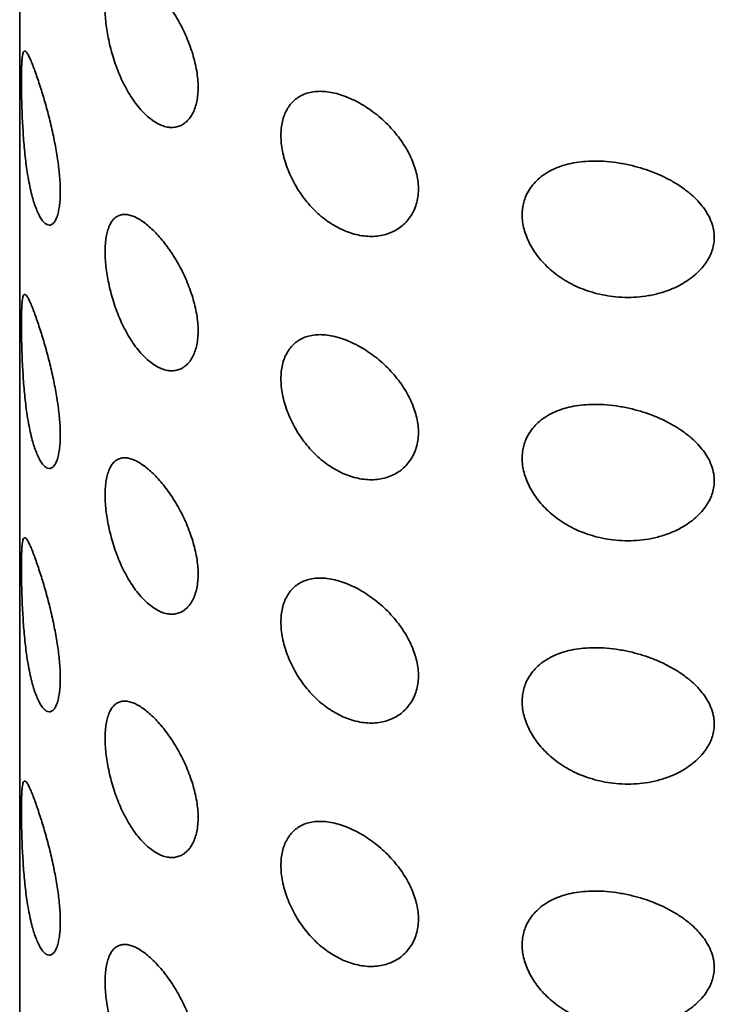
# Model space of a CAD drawing. Header units: millimetres. Extents: x 8 to 1134, y 12 to 735.
# Tile 13 of 28: x 1067 to 1079, y 275 to 292. Entities that reach past the tile are written whole.
import ezdxf

# ---------------------------------------------------------------- set-up
doc = ezdxf.new("R2010")
doc.units = ezdxf.units.MM

msp = doc.modelspace()

# ---------------------------------------------------------------- linework, layer by layer
at = {"color": 7, "linetype": 'Continuous', "lineweight": 35}
msp.add_line((1067.117, 301.636), (1067.117, 150.902), dxfattribs=at)
for points, knots in [([(1069.263, 290.095), (1069.232, 290.124), (1069.17, 290.181), (1069.083, 290.285), (1069.001, 290.399), (1068.925, 290.523), (1068.854, 290.656), (1068.79, 290.797), (1068.733, 290.943), (1068.684, 291.09), (1068.643, 291.236), (1068.609, 291.379), (1068.582, 291.521), (1068.563, 291.66), (1068.551, 291.794), (1068.548, 291.923), (1068.553, 292.045), (1068.566, 292.157), (1068.589, 292.257), (1068.619, 292.342), (1068.658, 292.412), (1068.703, 292.467), (1068.757, 292.507), (1068.817, 292.53), (1068.883, 292.537), (1068.957, 292.527), (1069.037, 292.5), (1069.119, 292.457), (1069.204, 292.4), (1069.29, 292.33), (1069.377, 292.249), (1069.463, 292.156), (1069.549, 292.053), (1069.633, 291.939), (1069.715, 291.813), (1069.794, 291.678), (1069.866, 291.538), (1069.93, 291.395), (1069.985, 291.25), (1070.032, 291.105), (1070.068, 290.962), (1070.094, 290.823), (1070.109, 290.687), (1070.113, 290.556), (1070.105, 290.432), (1070.085, 290.319), (1070.054, 290.218), (1070.014, 290.13), (1069.965, 290.056), (1069.907, 289.996), (1069.843, 289.952), (1069.772, 289.922), (1069.695, 289.908), (1069.612, 289.912), (1069.526, 289.932), (1069.438, 289.971), (1069.35, 290.023), (1069.292, 290.071), (1069.263, 290.095)], [0, 0, 0, 0, 0.019005, 0.03801, 0.056204, 0.074458, 0.092651, 0.110718, 0.128844, 0.146913, 0.163964, 0.181061, 0.198108, 0.215299, 0.232544, 0.249731, 0.267928, 0.286193, 0.304396, 0.322422, 0.340505, 0.358533, 0.376582, 0.394687, 0.412733, 0.431173, 0.449676, 0.468119, 0.485682, 0.503295, 0.520857, 0.538158, 0.555509, 0.572804, 0.590915, 0.609091, 0.627206, 0.645097, 0.663046, 0.68094, 0.698566, 0.716245, 0.733868, 0.752012, 0.770218, 0.788363, 0.806137, 0.823965, 0.841741, 0.858987, 0.876282, 0.893525, 0.911266, 0.929068, 0.946811, 0.96452, 0.982286, 1, 1, 1, 1]), ([(1067.359, 288.646), (1067.349, 288.679), (1067.326, 288.754), (1067.294, 288.885), (1067.264, 289.037), (1067.238, 289.192), (1067.218, 289.347), (1067.201, 289.5), (1067.186, 289.656), (1067.175, 289.817), (1067.165, 289.979), (1067.157, 290.145), (1067.151, 290.314), (1067.148, 290.465), (1067.146, 290.593), (1067.145, 290.699), (1067.146, 290.796), (1067.148, 290.882), (1067.15, 290.958), (1067.154, 291.027), (1067.16, 291.088), (1067.167, 291.136), (1067.177, 291.171), (1067.189, 291.192), (1067.204, 291.196), (1067.222, 291.185), (1067.244, 291.157), (1067.272, 291.107), (1067.306, 291.031), (1067.343, 290.939), (1067.381, 290.835), (1067.42, 290.723), (1067.46, 290.603), (1067.5, 290.475), (1067.54, 290.343), (1067.578, 290.205), (1067.615, 290.062), (1067.65, 289.918), (1067.682, 289.773), (1067.711, 289.63), (1067.736, 289.489), (1067.758, 289.351), (1067.775, 289.216), (1067.788, 289.086), (1067.796, 288.958), (1067.799, 288.835), (1067.796, 288.718), (1067.787, 288.61), (1067.772, 288.513), (1067.75, 288.429), (1067.723, 288.36), (1067.69, 288.309), (1067.652, 288.277), (1067.61, 288.268), (1067.567, 288.282), (1067.522, 288.317), (1067.479, 288.373), (1067.436, 288.447), (1067.396, 288.537), (1067.371, 288.609), (1067.359, 288.646)], [0, 0, 0, 0, 0.016839, 0.037526, 0.058263, 0.078944, 0.096253, 0.113596, 0.130898, 0.147967, 0.165079, 0.182129, 0.200446, 0.21875, 0.23176, 0.244815, 0.257821, 0.270775, 0.283774, 0.296739, 0.31245, 0.328216, 0.343945, 0.361407, 0.378952, 0.396512, 0.413992, 0.436485, 0.459048, 0.481547, 0.500921, 0.520337, 0.539703, 0.557036, 0.574407, 0.59173, 0.60791, 0.624132, 0.640307, 0.655247, 0.670224, 0.68516, 0.69965, 0.714181, 0.728666, 0.744251, 0.759894, 0.77548, 0.792449, 0.809486, 0.826464, 0.845389, 0.864394, 0.883327, 0.902795, 0.922338, 0.941822, 0.961194, 0.980618, 1, 1, 1, 1]), ([(1071.5, 289.779), (1071.501, 289.819), (1071.504, 289.901), (1071.524, 290.015), (1071.556, 290.121), (1071.602, 290.217), (1071.659, 290.3), (1071.726, 290.37), (1071.803, 290.427), (1071.891, 290.472), (1071.99, 290.502), (1072.099, 290.517), (1072.215, 290.518), (1072.339, 290.502), (1072.468, 290.471), (1072.598, 290.426), (1072.73, 290.368), (1072.86, 290.298), (1072.988, 290.216), (1073.114, 290.122), (1073.235, 290.016), (1073.347, 289.903), (1073.449, 289.783), (1073.54, 289.659), (1073.618, 289.533), (1073.683, 289.406), (1073.735, 289.28), (1073.775, 289.152), (1073.8, 289.024), (1073.811, 288.897), (1073.805, 288.772), (1073.783, 288.651), (1073.744, 288.537), (1073.689, 288.433), (1073.62, 288.341), (1073.54, 288.262), (1073.448, 288.196), (1073.345, 288.144), (1073.234, 288.106), (1073.114, 288.085), (1072.989, 288.081), (1072.86, 288.092), (1072.73, 288.12), (1072.603, 288.162), (1072.478, 288.218), (1072.354, 288.287), (1072.235, 288.37), (1072.12, 288.465), (1072.011, 288.573), (1071.909, 288.692), (1071.815, 288.821), (1071.733, 288.956), (1071.663, 289.094), (1071.605, 289.233), (1071.558, 289.374), (1071.525, 289.513), (1071.504, 289.649), (1071.501, 289.735), (1071.5, 289.779)], [0, 0, 0, 0, 0.017457, 0.034914, 0.052777, 0.070696, 0.088561, 0.105813, 0.123115, 0.140364, 0.158299, 0.176297, 0.194232, 0.212498, 0.230828, 0.2491, 0.267068, 0.285092, 0.303059, 0.321444, 0.33989, 0.358275, 0.376123, 0.394025, 0.411875, 0.428659, 0.445487, 0.462266, 0.47966, 0.497111, 0.514502, 0.532908, 0.551385, 0.569799, 0.587847, 0.605951, 0.624001, 0.642139, 0.660334, 0.67847, 0.696653, 0.714895, 0.73308, 0.750433, 0.767835, 0.785186, 0.80276, 0.82039, 0.837961, 0.856148, 0.874401, 0.892593, 0.910466, 0.928394, 0.946266, 0.96416, 0.98211, 1, 1, 1, 1]), ([(1075.547, 288.443), (1075.549, 288.48), (1075.552, 288.552), (1075.574, 288.657), (1075.61, 288.764), (1075.667, 288.87), (1075.744, 288.973), (1075.841, 289.068), (1075.959, 289.153), (1076.097, 289.224), (1076.248, 289.28), (1076.409, 289.318), (1076.578, 289.341), (1076.764, 289.35), (1076.965, 289.342), (1077.179, 289.316), (1077.384, 289.274), (1077.578, 289.22), (1077.76, 289.156), (1077.934, 289.08), (1078.1, 288.991), (1078.255, 288.89), (1078.387, 288.785), (1078.498, 288.678), (1078.587, 288.572), (1078.666, 288.454), (1078.728, 288.324), (1078.764, 288.195), (1078.774, 288.075), (1078.767, 287.967), (1078.743, 287.862), (1078.704, 287.761), (1078.651, 287.665), (1078.58, 287.568), (1078.489, 287.471), (1078.378, 287.378), (1078.24, 287.287), (1078.073, 287.203), (1077.876, 287.133), (1077.674, 287.086), (1077.471, 287.062), (1077.271, 287.057), (1077.078, 287.071), (1076.896, 287.1), (1076.725, 287.142), (1076.562, 287.198), (1076.409, 287.265), (1076.267, 287.343), (1076.136, 287.431), (1076.017, 287.527), (1075.91, 287.63), (1075.817, 287.738), (1075.736, 287.85), (1075.67, 287.965), (1075.616, 288.084), (1075.577, 288.204), (1075.552, 288.325), (1075.549, 288.404), (1075.547, 288.443)], [0, 0, 0, 0, 0.014125, 0.028294, 0.042423, 0.059756, 0.077161, 0.094504, 0.113891, 0.13336, 0.152757, 0.172037, 0.191386, 0.210682, 0.233582, 0.256561, 0.279472, 0.299667, 0.319908, 0.340097, 0.360098, 0.380154, 0.400139, 0.416214, 0.432328, 0.448383, 0.466741, 0.485087, 0.498929, 0.512829, 0.526675, 0.540422, 0.554218, 0.567979, 0.585226, 0.602533, 0.619797, 0.643295, 0.666892, 0.690411, 0.711985, 0.733618, 0.755193, 0.773756, 0.792357, 0.810909, 0.827916, 0.844964, 0.861962, 0.877804, 0.893688, 0.909526, 0.924571, 0.939656, 0.954696, 0.969782, 0.984918, 1, 1, 1, 1]), ([(1069.263, 286.012), (1069.232, 286.041), (1069.17, 286.098), (1069.083, 286.202), (1069.001, 286.316), (1068.925, 286.44), (1068.854, 286.574), (1068.79, 286.714), (1068.733, 286.86), (1068.684, 287.008), (1068.643, 287.153), (1068.609, 287.297), (1068.582, 287.438), (1068.563, 287.577), (1068.551, 287.711), (1068.548, 287.84), (1068.553, 287.962), (1068.566, 288.075), (1068.589, 288.174), (1068.619, 288.259), (1068.658, 288.329), (1068.703, 288.385), (1068.757, 288.424), (1068.817, 288.448), (1068.883, 288.455), (1068.957, 288.444), (1069.037, 288.417), (1069.119, 288.374), (1069.204, 288.317), (1069.29, 288.248), (1069.377, 288.166), (1069.463, 288.073), (1069.549, 287.97), (1069.633, 287.856), (1069.715, 287.731), (1069.794, 287.596), (1069.866, 287.456), (1069.93, 287.312), (1069.985, 287.167), (1070.032, 287.022), (1070.068, 286.88), (1070.094, 286.74), (1070.109, 286.604), (1070.113, 286.473), (1070.105, 286.35), (1070.085, 286.237), (1070.054, 286.136), (1070.014, 286.048), (1069.965, 285.973), (1069.907, 285.914), (1069.843, 285.869), (1069.772, 285.839), (1069.695, 285.826), (1069.612, 285.829), (1069.526, 285.85), (1069.438, 285.888), (1069.35, 285.941), (1069.292, 285.988), (1069.263, 286.012)], [0, 0, 0, 0, 0.019005, 0.03801, 0.056204, 0.074458, 0.092651, 0.110718, 0.128844, 0.146913, 0.163964, 0.181061, 0.198108, 0.215299, 0.232544, 0.249731, 0.267928, 0.286193, 0.304396, 0.322422, 0.340505, 0.358533, 0.376582, 0.394687, 0.412733, 0.431173, 0.449676, 0.468119, 0.485682, 0.503295, 0.520857, 0.538158, 0.555509, 0.572804, 0.590915, 0.609091, 0.627206, 0.645097, 0.663046, 0.68094, 0.698566, 0.716245, 0.733868, 0.752012, 0.770218, 0.788363, 0.806137, 0.823965, 0.841741, 0.858987, 0.876282, 0.893525, 0.911266, 0.929068, 0.946811, 0.96452, 0.982286, 1, 1, 1, 1]), ([(1067.359, 284.563), (1067.349, 284.596), (1067.326, 284.671), (1067.294, 284.802), (1067.264, 284.954), (1067.238, 285.11), (1067.218, 285.265), (1067.201, 285.417), (1067.186, 285.574), (1067.175, 285.734), (1067.165, 285.896), (1067.157, 286.063), (1067.151, 286.231), (1067.148, 286.383), (1067.146, 286.51), (1067.145, 286.616), (1067.146, 286.713), (1067.148, 286.799), (1067.15, 286.875), (1067.154, 286.945), (1067.16, 287.005), (1067.167, 287.054), (1067.177, 287.089), (1067.189, 287.109), (1067.204, 287.113), (1067.222, 287.102), (1067.244, 287.074), (1067.272, 287.024), (1067.306, 286.948), (1067.343, 286.856), (1067.381, 286.753), (1067.42, 286.641), (1067.46, 286.52), (1067.5, 286.392), (1067.54, 286.26), (1067.578, 286.122), (1067.615, 285.98), (1067.65, 285.835), (1067.682, 285.69), (1067.711, 285.547), (1067.736, 285.407), (1067.758, 285.268), (1067.775, 285.134), (1067.788, 285.004), (1067.796, 284.876), (1067.799, 284.752), (1067.796, 284.636), (1067.787, 284.527), (1067.772, 284.43), (1067.75, 284.347), (1067.723, 284.277), (1067.69, 284.226), (1067.652, 284.195), (1067.61, 284.185), (1067.567, 284.199), (1067.522, 284.235), (1067.479, 284.29), (1067.436, 284.365), (1067.396, 284.455), (1067.371, 284.527), (1067.359, 284.563)], [0, 0, 0, 0, 0.016839, 0.037526, 0.058263, 0.078944, 0.096253, 0.113596, 0.130898, 0.147967, 0.165079, 0.182129, 0.200446, 0.21875, 0.23176, 0.244815, 0.257821, 0.270775, 0.283774, 0.296739, 0.31245, 0.328216, 0.343945, 0.361407, 0.378952, 0.396512, 0.413992, 0.436485, 0.459048, 0.481547, 0.500921, 0.520337, 0.539703, 0.557036, 0.574407, 0.59173, 0.60791, 0.624132, 0.640307, 0.655247, 0.670224, 0.68516, 0.69965, 0.714181, 0.728666, 0.744251, 0.759894, 0.77548, 0.792449, 0.809486, 0.826464, 0.845389, 0.864394, 0.883327, 0.902795, 0.922338, 0.941822, 0.961194, 0.980618, 1, 1, 1, 1]), ([(1071.5, 285.696), (1071.501, 285.737), (1071.504, 285.818), (1071.524, 285.932), (1071.556, 286.038), (1071.602, 286.134), (1071.659, 286.217), (1071.726, 286.288), (1071.803, 286.345), (1071.891, 286.389), (1071.99, 286.419), (1072.099, 286.435), (1072.215, 286.435), (1072.339, 286.419), (1072.468, 286.388), (1072.598, 286.343), (1072.73, 286.285), (1072.86, 286.215), (1072.988, 286.133), (1073.114, 286.039), (1073.235, 285.934), (1073.347, 285.82), (1073.449, 285.701), (1073.54, 285.576), (1073.618, 285.45), (1073.683, 285.323), (1073.735, 285.197), (1073.775, 285.069), (1073.8, 284.941), (1073.811, 284.814), (1073.805, 284.689), (1073.783, 284.568), (1073.744, 284.454), (1073.689, 284.35), (1073.62, 284.258), (1073.54, 284.179), (1073.448, 284.113), (1073.345, 284.061), (1073.234, 284.024), (1073.114, 284.002), (1072.989, 283.998), (1072.86, 284.01), (1072.73, 284.037), (1072.603, 284.079), (1072.478, 284.135), (1072.354, 284.204), (1072.235, 284.287), (1072.12, 284.383), (1072.011, 284.49), (1071.909, 284.61), (1071.815, 284.739), (1071.733, 284.873), (1071.663, 285.011), (1071.605, 285.151), (1071.558, 285.291), (1071.525, 285.43), (1071.504, 285.566), (1071.501, 285.653), (1071.5, 285.696)], [0, 0, 0, 0, 0.017457, 0.034914, 0.052777, 0.070696, 0.088561, 0.105813, 0.123115, 0.140364, 0.158299, 0.176297, 0.194232, 0.212498, 0.230828, 0.2491, 0.267068, 0.285092, 0.303059, 0.321444, 0.33989, 0.358275, 0.376123, 0.394025, 0.411875, 0.428659, 0.445487, 0.462266, 0.47966, 0.497111, 0.514502, 0.532908, 0.551385, 0.569799, 0.587847, 0.605951, 0.624001, 0.642139, 0.660334, 0.67847, 0.696653, 0.714895, 0.73308, 0.750433, 0.767835, 0.785186, 0.80276, 0.82039, 0.837961, 0.856148, 0.874401, 0.892593, 0.910466, 0.928394, 0.946266, 0.96416, 0.98211, 1, 1, 1, 1]), ([(1075.547, 284.361), (1075.549, 284.397), (1075.552, 284.47), (1075.574, 284.574), (1075.61, 284.681), (1075.667, 284.787), (1075.744, 284.89), (1075.841, 284.986), (1075.959, 285.07), (1076.097, 285.142), (1076.248, 285.197), (1076.409, 285.236), (1076.578, 285.259), (1076.764, 285.267), (1076.965, 285.259), (1077.179, 285.233), (1077.384, 285.192), (1077.578, 285.138), (1077.76, 285.073), (1077.934, 284.997), (1078.1, 284.908), (1078.255, 284.807), (1078.387, 284.702), (1078.498, 284.596), (1078.587, 284.49), (1078.666, 284.372), (1078.728, 284.242), (1078.764, 284.112), (1078.774, 283.992), (1078.767, 283.884), (1078.743, 283.779), (1078.704, 283.678), (1078.651, 283.582), (1078.58, 283.485), (1078.489, 283.388), (1078.378, 283.295), (1078.24, 283.204), (1078.073, 283.12), (1077.876, 283.05), (1077.674, 283.003), (1077.471, 282.979), (1077.271, 282.974), (1077.078, 282.988), (1076.896, 283.017), (1076.725, 283.06), (1076.562, 283.115), (1076.409, 283.183), (1076.267, 283.261), (1076.136, 283.348), (1076.017, 283.444), (1075.91, 283.547), (1075.817, 283.655), (1075.736, 283.768), (1075.67, 283.883), (1075.616, 284.001), (1075.577, 284.121), (1075.552, 284.242), (1075.549, 284.321), (1075.547, 284.361)], [0, 0, 0, 0, 0.014125, 0.028294, 0.042423, 0.059756, 0.077161, 0.094504, 0.113891, 0.13336, 0.152757, 0.172037, 0.191386, 0.210682, 0.233582, 0.256561, 0.279472, 0.299667, 0.319908, 0.340097, 0.360098, 0.380154, 0.400139, 0.416214, 0.432328, 0.448383, 0.466741, 0.485087, 0.498929, 0.512829, 0.526675, 0.540422, 0.554218, 0.567979, 0.585226, 0.602533, 0.619797, 0.643295, 0.666892, 0.690411, 0.711985, 0.733618, 0.755193, 0.773756, 0.792357, 0.810909, 0.827916, 0.844964, 0.861962, 0.877804, 0.893688, 0.909526, 0.924571, 0.939656, 0.954696, 0.969782, 0.984918, 1, 1, 1, 1]), ([(1069.263, 281.93), (1069.232, 281.958), (1069.17, 282.015), (1069.083, 282.119), (1069.001, 282.234), (1068.925, 282.358), (1068.854, 282.491), (1068.79, 282.632), (1068.733, 282.778), (1068.684, 282.925), (1068.643, 283.071), (1068.609, 283.214), (1068.582, 283.356), (1068.563, 283.494), (1068.551, 283.628), (1068.548, 283.757), (1068.553, 283.879), (1068.566, 283.992), (1068.589, 284.091), (1068.619, 284.176), (1068.658, 284.247), (1068.703, 284.302), (1068.757, 284.341), (1068.817, 284.365), (1068.883, 284.372), (1068.957, 284.362), (1069.037, 284.334), (1069.119, 284.291), (1069.204, 284.234), (1069.29, 284.165), (1069.377, 284.083), (1069.463, 283.991), (1069.549, 283.888), (1069.633, 283.773), (1069.715, 283.648), (1069.794, 283.513), (1069.866, 283.373), (1069.93, 283.229), (1069.985, 283.084), (1070.032, 282.94), (1070.068, 282.797), (1070.094, 282.658), (1070.109, 282.522), (1070.113, 282.391), (1070.105, 282.267), (1070.085, 282.154), (1070.054, 282.053), (1070.014, 281.965), (1069.965, 281.891), (1069.907, 281.831), (1069.843, 281.786), (1069.772, 281.756), (1069.695, 281.743), (1069.612, 281.747), (1069.526, 281.767), (1069.438, 281.805), (1069.35, 281.858), (1069.292, 281.906), (1069.263, 281.93)], [0, 0, 0, 0, 0.019005, 0.03801, 0.056204, 0.074458, 0.092651, 0.110718, 0.128844, 0.146913, 0.163964, 0.181061, 0.198108, 0.215299, 0.232544, 0.249731, 0.267928, 0.286193, 0.304396, 0.322422, 0.340505, 0.358533, 0.376582, 0.394687, 0.412733, 0.431173, 0.449676, 0.468119, 0.485682, 0.503295, 0.520857, 0.538158, 0.555509, 0.572804, 0.590915, 0.609091, 0.627206, 0.645097, 0.663046, 0.68094, 0.698566, 0.716245, 0.733868, 0.752012, 0.770218, 0.788363, 0.806137, 0.823965, 0.841741, 0.858987, 0.876282, 0.893525, 0.911266, 0.929068, 0.946811, 0.96452, 0.982286, 1, 1, 1, 1]), ([(1067.359, 280.48), (1067.349, 280.514), (1067.326, 280.588), (1067.294, 280.72), (1067.264, 280.872), (1067.238, 281.027), (1067.218, 281.182), (1067.201, 281.334), (1067.186, 281.491), (1067.175, 281.651), (1067.165, 281.813), (1067.157, 281.98), (1067.151, 282.149), (1067.148, 282.3), (1067.146, 282.428), (1067.145, 282.533), (1067.146, 282.63), (1067.148, 282.717), (1067.15, 282.792), (1067.154, 282.862), (1067.16, 282.922), (1067.167, 282.971), (1067.177, 283.006), (1067.189, 283.026), (1067.204, 283.031), (1067.222, 283.02), (1067.244, 282.991), (1067.272, 282.941), (1067.306, 282.865), (1067.343, 282.773), (1067.381, 282.67), (1067.42, 282.558), (1067.46, 282.437), (1067.5, 282.31), (1067.54, 282.177), (1067.578, 282.039), (1067.615, 281.897), (1067.65, 281.753), (1067.682, 281.608), (1067.711, 281.464), (1067.736, 281.324), (1067.758, 281.186), (1067.775, 281.051), (1067.788, 280.921), (1067.796, 280.793), (1067.799, 280.67), (1067.796, 280.553), (1067.787, 280.445), (1067.772, 280.348), (1067.75, 280.264), (1067.723, 280.195), (1067.69, 280.143), (1067.652, 280.112), (1067.61, 280.103), (1067.567, 280.116), (1067.522, 280.152), (1067.479, 280.207), (1067.436, 280.282), (1067.396, 280.372), (1067.371, 280.444), (1067.359, 280.48)], [0, 0, 0, 0, 0.016839, 0.037526, 0.058263, 0.078944, 0.096253, 0.113596, 0.130898, 0.147967, 0.165079, 0.182129, 0.200446, 0.21875, 0.23176, 0.244815, 0.257821, 0.270775, 0.283774, 0.296739, 0.31245, 0.328216, 0.343945, 0.361407, 0.378952, 0.396512, 0.413992, 0.436485, 0.459048, 0.481547, 0.500921, 0.520337, 0.539703, 0.557036, 0.574407, 0.59173, 0.60791, 0.624132, 0.640307, 0.655247, 0.670224, 0.68516, 0.69965, 0.714181, 0.728666, 0.744251, 0.759894, 0.77548, 0.792449, 0.809486, 0.826464, 0.845389, 0.864394, 0.883327, 0.902795, 0.922338, 0.941822, 0.961194, 0.980618, 1, 1, 1, 1]), ([(1071.5, 281.613), (1071.501, 281.654), (1071.504, 281.736), (1071.524, 281.85), (1071.556, 281.955), (1071.602, 282.051), (1071.659, 282.135), (1071.726, 282.205), (1071.803, 282.262), (1071.891, 282.306), (1071.99, 282.337), (1072.099, 282.352), (1072.215, 282.352), (1072.339, 282.336), (1072.468, 282.306), (1072.598, 282.261), (1072.73, 282.203), (1072.86, 282.133), (1072.988, 282.05), (1073.114, 281.956), (1073.235, 281.851), (1073.347, 281.738), (1073.449, 281.618), (1073.54, 281.494), (1073.618, 281.367), (1073.683, 281.24), (1073.735, 281.115), (1073.775, 280.987), (1073.8, 280.858), (1073.811, 280.731), (1073.805, 280.606), (1073.783, 280.486), (1073.744, 280.371), (1073.689, 280.267), (1073.62, 280.176), (1073.54, 280.097), (1073.448, 280.03), (1073.345, 279.978), (1073.234, 279.941), (1073.114, 279.92), (1072.989, 279.915), (1072.86, 279.927), (1072.73, 279.954), (1072.603, 279.997), (1072.478, 280.052), (1072.354, 280.122), (1072.235, 280.204), (1072.12, 280.3), (1072.011, 280.408), (1071.909, 280.527), (1071.815, 280.656), (1071.733, 280.79), (1071.663, 280.928), (1071.605, 281.068), (1071.558, 281.208), (1071.525, 281.347), (1071.504, 281.484), (1071.501, 281.57), (1071.5, 281.613)], [0, 0, 0, 0, 0.017457, 0.034914, 0.052777, 0.070696, 0.088561, 0.105813, 0.123115, 0.140364, 0.158299, 0.176297, 0.194232, 0.212498, 0.230828, 0.2491, 0.267068, 0.285092, 0.303059, 0.321444, 0.33989, 0.358275, 0.376123, 0.394025, 0.411875, 0.428659, 0.445487, 0.462266, 0.47966, 0.497111, 0.514502, 0.532908, 0.551385, 0.569799, 0.587847, 0.605951, 0.624001, 0.642139, 0.660334, 0.67847, 0.696653, 0.714895, 0.73308, 0.750433, 0.767835, 0.785186, 0.80276, 0.82039, 0.837961, 0.856148, 0.874401, 0.892593, 0.910466, 0.928394, 0.946266, 0.96416, 0.98211, 1, 1, 1, 1]), ([(1075.547, 280.278), (1075.549, 280.314), (1075.552, 280.387), (1075.574, 280.491), (1075.61, 280.598), (1075.667, 280.705), (1075.744, 280.808), (1075.841, 280.903), (1075.959, 280.987), (1076.097, 281.059), (1076.248, 281.114), (1076.409, 281.153), (1076.578, 281.176), (1076.764, 281.185), (1076.965, 281.177), (1077.179, 281.151), (1077.384, 281.109), (1077.578, 281.055), (1077.76, 280.991), (1077.934, 280.914), (1078.1, 280.825), (1078.255, 280.725), (1078.387, 280.62), (1078.498, 280.513), (1078.587, 280.407), (1078.666, 280.289), (1078.728, 280.159), (1078.764, 280.029), (1078.774, 279.909), (1078.767, 279.802), (1078.743, 279.696), (1078.704, 279.595), (1078.651, 279.5), (1078.58, 279.402), (1078.489, 279.306), (1078.378, 279.213), (1078.24, 279.121), (1078.073, 279.037), (1077.876, 278.967), (1077.674, 278.921), (1077.471, 278.896), (1077.271, 278.892), (1077.078, 278.905), (1076.896, 278.935), (1076.725, 278.977), (1076.562, 279.032), (1076.409, 279.1), (1076.267, 279.178), (1076.136, 279.266), (1076.017, 279.362), (1075.91, 279.464), (1075.817, 279.572), (1075.736, 279.685), (1075.67, 279.8), (1075.616, 279.918), (1075.577, 280.039), (1075.552, 280.159), (1075.549, 280.238), (1075.547, 280.278)], [0, 0, 0, 0, 0.014125, 0.028294, 0.042423, 0.059756, 0.077161, 0.094504, 0.113891, 0.13336, 0.152757, 0.172037, 0.191386, 0.210682, 0.233582, 0.256561, 0.279472, 0.299667, 0.319908, 0.340097, 0.360098, 0.380154, 0.400139, 0.416214, 0.432328, 0.448383, 0.466741, 0.485087, 0.498929, 0.512829, 0.526675, 0.540422, 0.554218, 0.567979, 0.585226, 0.602533, 0.619797, 0.643295, 0.666892, 0.690411, 0.711985, 0.733618, 0.755193, 0.773756, 0.792357, 0.810909, 0.827916, 0.844964, 0.861962, 0.877804, 0.893688, 0.909526, 0.924571, 0.939656, 0.954696, 0.969782, 0.984918, 1, 1, 1, 1]), ([(1069.263, 277.847), (1069.232, 277.875), (1069.17, 277.933), (1069.083, 278.036), (1069.001, 278.151), (1068.925, 278.275), (1068.854, 278.408), (1068.79, 278.549), (1068.733, 278.695), (1068.684, 278.842), (1068.643, 278.988), (1068.609, 279.131), (1068.582, 279.273), (1068.563, 279.412), (1068.551, 279.546), (1068.548, 279.675), (1068.553, 279.797), (1068.566, 279.909), (1068.589, 280.009), (1068.619, 280.094), (1068.658, 280.164), (1068.703, 280.219), (1068.757, 280.259), (1068.817, 280.282), (1068.883, 280.289), (1068.957, 280.279), (1069.037, 280.252), (1069.119, 280.209), (1069.204, 280.152), (1069.29, 280.082), (1069.377, 280.001), (1069.463, 279.908), (1069.549, 279.805), (1069.633, 279.691), (1069.715, 279.565), (1069.794, 279.43), (1069.866, 279.29), (1069.93, 279.147), (1069.985, 279.002), (1070.032, 278.857), (1070.068, 278.714), (1070.094, 278.575), (1070.109, 278.439), (1070.113, 278.308), (1070.105, 278.184), (1070.085, 278.071), (1070.054, 277.97), (1070.014, 277.882), (1069.965, 277.808), (1069.907, 277.748), (1069.843, 277.704), (1069.772, 277.674), (1069.695, 277.66), (1069.612, 277.664), (1069.526, 277.684), (1069.438, 277.722), (1069.35, 277.775), (1069.292, 277.823), (1069.263, 277.847)], [0, 0, 0, 0, 0.019005, 0.03801, 0.056204, 0.074458, 0.092651, 0.110718, 0.128844, 0.146913, 0.163964, 0.181061, 0.198108, 0.215299, 0.232544, 0.249731, 0.267928, 0.286193, 0.304396, 0.322422, 0.340505, 0.358533, 0.376582, 0.394687, 0.412733, 0.431173, 0.449676, 0.468119, 0.485682, 0.503295, 0.520857, 0.538158, 0.555509, 0.572804, 0.590915, 0.609091, 0.627206, 0.645097, 0.663046, 0.68094, 0.698566, 0.716245, 0.733868, 0.752012, 0.770218, 0.788363, 0.806137, 0.823965, 0.841741, 0.858987, 0.876282, 0.893525, 0.911266, 0.929068, 0.946811, 0.96452, 0.982286, 1, 1, 1, 1]), ([(1067.359, 276.397), (1067.349, 276.431), (1067.326, 276.506), (1067.294, 276.637), (1067.264, 276.789), (1067.238, 276.944), (1067.218, 277.099), (1067.201, 277.251), (1067.186, 277.408), (1067.175, 277.568), (1067.165, 277.73), (1067.157, 277.897), (1067.151, 278.066), (1067.148, 278.217), (1067.146, 278.345), (1067.145, 278.451), (1067.146, 278.547), (1067.148, 278.634), (1067.15, 278.71), (1067.154, 278.779), (1067.16, 278.84), (1067.167, 278.888), (1067.177, 278.923), (1067.189, 278.944), (1067.204, 278.948), (1067.222, 278.937), (1067.244, 278.909), (1067.272, 278.858), (1067.306, 278.783), (1067.343, 278.691), (1067.381, 278.587), (1067.42, 278.475), (1067.46, 278.355), (1067.5, 278.227), (1067.54, 278.095), (1067.578, 277.956), (1067.615, 277.814), (1067.65, 277.67), (1067.682, 277.525), (1067.711, 277.382), (1067.736, 277.241), (1067.758, 277.103), (1067.775, 276.968), (1067.788, 276.838), (1067.796, 276.71), (1067.799, 276.587), (1067.796, 276.47), (1067.787, 276.362), (1067.772, 276.265), (1067.75, 276.181), (1067.723, 276.112), (1067.69, 276.061), (1067.652, 276.029), (1067.61, 276.02), (1067.567, 276.034), (1067.522, 276.069), (1067.479, 276.125), (1067.436, 276.199), (1067.396, 276.289), (1067.371, 276.361), (1067.359, 276.397)], [0, 0, 0, 0, 0.016839, 0.037526, 0.058263, 0.078944, 0.096253, 0.113596, 0.130898, 0.147967, 0.165079, 0.182129, 0.200446, 0.21875, 0.23176, 0.244815, 0.257821, 0.270775, 0.283774, 0.296739, 0.31245, 0.328216, 0.343945, 0.361407, 0.378952, 0.396512, 0.413992, 0.436485, 0.459048, 0.481547, 0.500921, 0.520337, 0.539703, 0.557036, 0.574407, 0.59173, 0.60791, 0.624132, 0.640307, 0.655247, 0.670224, 0.68516, 0.69965, 0.714181, 0.728666, 0.744251, 0.759894, 0.77548, 0.792449, 0.809486, 0.826464, 0.845389, 0.864394, 0.883327, 0.902795, 0.922338, 0.941822, 0.961194, 0.980618, 1, 1, 1, 1]), ([(1071.5, 277.531), (1071.501, 277.571), (1071.504, 277.653), (1071.524, 277.767), (1071.556, 277.873), (1071.602, 277.969), (1071.659, 278.052), (1071.726, 278.122), (1071.803, 278.179), (1071.891, 278.224), (1071.99, 278.254), (1072.099, 278.269), (1072.215, 278.269), (1072.339, 278.254), (1072.468, 278.223), (1072.598, 278.178), (1072.73, 278.12), (1072.86, 278.05), (1072.988, 277.968), (1073.114, 277.873), (1073.235, 277.768), (1073.347, 277.655), (1073.449, 277.535), (1073.54, 277.411), (1073.618, 277.284), (1073.683, 277.158), (1073.735, 277.032), (1073.775, 276.904), (1073.8, 276.776), (1073.811, 276.649), (1073.805, 276.524), (1073.783, 276.403), (1073.744, 276.288), (1073.689, 276.185), (1073.62, 276.093), (1073.54, 276.014), (1073.448, 275.947), (1073.345, 275.895), (1073.234, 275.858), (1073.114, 275.837), (1072.989, 275.832), (1072.86, 275.844), (1072.73, 275.872), (1072.603, 275.914), (1072.478, 275.97), (1072.354, 276.039), (1072.235, 276.122), (1072.12, 276.217), (1072.011, 276.325), (1071.909, 276.444), (1071.815, 276.573), (1071.733, 276.708), (1071.663, 276.846), (1071.605, 276.985), (1071.558, 277.126), (1071.525, 277.265), (1071.504, 277.401), (1071.501, 277.487), (1071.5, 277.531)], [0, 0, 0, 0, 0.017457, 0.034914, 0.052777, 0.070696, 0.088561, 0.105813, 0.123115, 0.140364, 0.158299, 0.176297, 0.194232, 0.212498, 0.230828, 0.2491, 0.267068, 0.285092, 0.303059, 0.321444, 0.33989, 0.358275, 0.376123, 0.394025, 0.411875, 0.428659, 0.445487, 0.462266, 0.47966, 0.497111, 0.514502, 0.532908, 0.551385, 0.569799, 0.587847, 0.605951, 0.624001, 0.642139, 0.660334, 0.67847, 0.696653, 0.714895, 0.73308, 0.750433, 0.767835, 0.785186, 0.80276, 0.82039, 0.837961, 0.856148, 0.874401, 0.892593, 0.910466, 0.928394, 0.946266, 0.96416, 0.98211, 1, 1, 1, 1]), ([(1075.547, 276.195), (1075.549, 276.231), (1075.552, 276.304), (1075.574, 276.409), (1075.61, 276.516), (1075.667, 276.622), (1075.744, 276.725), (1075.841, 276.82), (1075.959, 276.905), (1076.097, 276.976), (1076.248, 277.032), (1076.409, 277.07), (1076.578, 277.093), (1076.764, 277.102), (1076.965, 277.094), (1077.179, 277.068), (1077.384, 277.026), (1077.578, 276.972), (1077.76, 276.908), (1077.934, 276.831), (1078.1, 276.743), (1078.255, 276.642), (1078.387, 276.537), (1078.498, 276.43), (1078.587, 276.324), (1078.666, 276.206), (1078.728, 276.076), (1078.764, 275.946), (1078.774, 275.826), (1078.767, 275.719), (1078.743, 275.614), (1078.704, 275.513), (1078.651, 275.417), (1078.58, 275.319), (1078.489, 275.223), (1078.378, 275.13), (1078.24, 275.039), (1078.073, 274.955), (1077.876, 274.884), (1077.674, 274.838), (1077.471, 274.814), (1077.271, 274.809), (1077.078, 274.823), (1076.896, 274.852), (1076.725, 274.894), (1076.562, 274.95), (1076.409, 275.017), (1076.267, 275.095), (1076.136, 275.183), (1076.017, 275.279), (1075.91, 275.382), (1075.817, 275.49), (1075.736, 275.602), (1075.67, 275.717), (1075.616, 275.836), (1075.577, 275.956), (1075.552, 276.077), (1075.549, 276.156), (1075.547, 276.195)], [0, 0, 0, 0, 0.0141252, 0.0282943, 0.0424229, 0.0597564, 0.0771608, 0.0945041, 0.1138906, 0.1333602, 0.1527565, 0.1720374, 0.1913859, 0.2106821, 0.2335819, 0.2565606, 0.2794719, 0.2996665, 0.3199081, 0.3400967, 0.3600982, 0.3801539, 0.4001394, 0.4162136, 0.4323279, 0.4483835, 0.4667412, 0.4850867, 0.4989289, 0.5128293, 0.5266749, 0.5404222, 0.5542182, 0.5679793, 0.5852259, 0.6025328, 0.619797, 0.6432948, 0.6668924, 0.6904107, 0.7119852, 0.7336182, 0.7551932, 0.7737557, 0.7923567, 0.8109093, 0.8279162, 0.8449639, 0.861962, 0.8778041, 0.8936877, 0.9095256, 0.9245707, 0.9396561, 0.9546955, 0.9697823, 0.9849178, 1, 1, 1, 1]), ([(1069.263, 273.764), (1069.232, 273.793), (1069.17, 273.85), (1069.083, 273.954), (1069.001, 274.068), (1068.925, 274.192), (1068.854, 274.325), (1068.79, 274.466), (1068.733, 274.612), (1068.684, 274.759), (1068.643, 274.905), (1068.609, 275.048), (1068.582, 275.19), (1068.563, 275.329), (1068.551, 275.463), (1068.548, 275.592), (1068.553, 275.714), (1068.566, 275.826), (1068.589, 275.926), (1068.619, 276.011), (1068.658, 276.081), (1068.703, 276.137), (1068.757, 276.176), (1068.817, 276.199), (1068.883, 276.207), (1068.957, 276.196), (1069.037, 276.169), (1069.119, 276.126), (1069.204, 276.069), (1069.29, 275.999), (1069.377, 275.918), (1069.463, 275.825), (1069.549, 275.722), (1069.633, 275.608), (1069.715, 275.482), (1069.794, 275.348), (1069.866, 275.207), (1069.93, 275.064), (1069.985, 274.919), (1070.032, 274.774), (1070.068, 274.631), (1070.094, 274.492), (1070.109, 274.356), (1070.113, 274.225), (1070.105, 274.102), (1070.085, 273.988), (1070.054, 273.888), (1070.014, 273.799), (1069.965, 273.725), (1069.907, 273.666), (1069.843, 273.621), (1069.772, 273.591), (1069.695, 273.578), (1069.612, 273.581), (1069.526, 273.602), (1069.438, 273.64), (1069.35, 273.693), (1069.292, 273.74), (1069.263, 273.764)], [0, 0, 0, 0, 0.019005, 0.03801, 0.056204, 0.074458, 0.092651, 0.110718, 0.128844, 0.146913, 0.163964, 0.181061, 0.198108, 0.215299, 0.232544, 0.249731, 0.267928, 0.286193, 0.304396, 0.322422, 0.340505, 0.358533, 0.376582, 0.394687, 0.412733, 0.431173, 0.449676, 0.468119, 0.485682, 0.503295, 0.520857, 0.538158, 0.555509, 0.572804, 0.590915, 0.609091, 0.627206, 0.645097, 0.663046, 0.68094, 0.698566, 0.716245, 0.733868, 0.752012, 0.770218, 0.788363, 0.806137, 0.823965, 0.841741, 0.858987, 0.876282, 0.893525, 0.911266, 0.929068, 0.946811, 0.96452, 0.982286, 1, 1, 1, 1])]:
    msp.add_open_spline(points, degree=3, knots=knots, dxfattribs=at)

doc.saveas('drawing.dxf')
